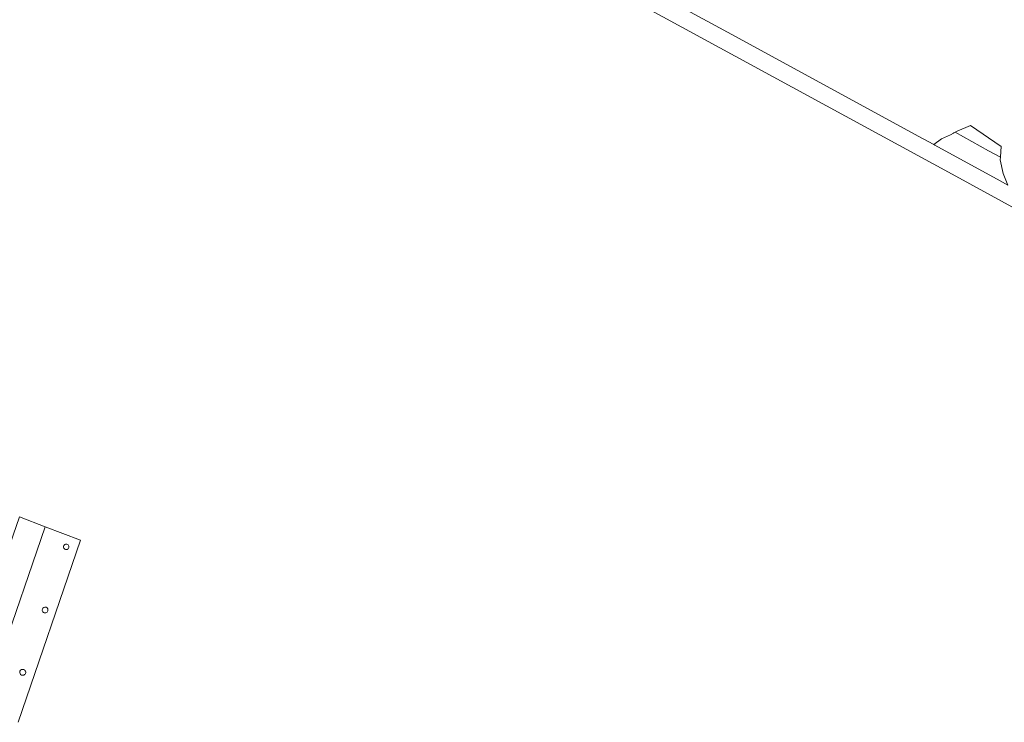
# Model space of a CAD drawing. Header units: metres. Extents: x 166325 to 190320, y 381923 to 404576.
# Tile 34 of 256: x 171925 to 172106, y 383510 to 383640. Entities that reach past the tile are written whole.
import ezdxf

# ---------------------------------------------------------------- set-up
doc = ezdxf.new("R2010")
doc.units = ezdxf.units.M
for name, color, linetype, lineweight in [('B-WE-VH-VERHARDING_ASFALT-GV', 8, 'Continuous', 18), ('B-WE-VH-VERHARDING_BETONSTRAATSTEEN-GV', 8, 'Continuous', 18), ('B-WE-VH-VERHARDING_STRAATBAKSTEEN-GV', 8, 'Continuous', 18)]:
    doc.layers.add(name, color=color, linetype=linetype, lineweight=lineweight)

msp = doc.modelspace()

# ---------------------------------------------------------------- linework, layer by layer
at = {"layer": 'B-WE-VH-VERHARDING_ASFALT-GV', "flags": 128}
for points in [[(172107.142, 383609.378), (172105.717, 383610.156), (172093.641, 383616.749), (172093.445, 383616.856), (172090.568, 383618.427), (172056.223, 383637.181), (172000, 383667.618)], [(172013.974, 383656.508), (172096.834, 383611.4), (172163.85, 383574.749)]]:
    msp.add_lwpolyline(points, dxfattribs=at)
at = {"layer": 'B-WE-VH-VERHARDING_BETONSTRAATSTEEN-GV', "flags": 128}
for points in [[(172100.235, 383620.343), (172097.8, 383619.335), (172097.432, 383619.137), (172103.58, 383615.711), (172105.744, 383614.517), (172105.822, 383615.59), (172105.89, 383616.519)], [(172097.432, 383619.137), (172097.301, 383619.066), (172097.17, 383618.995), (172097.1, 383618.957), (172096.548, 383618.66), (172094.859, 383617.922), (172093.445, 383616.856), (172093.641, 383616.749), (172105.717, 383610.156), (172107.142, 383609.378), (172106.252, 383611.528), (172105.707, 383614.018), (172105.744, 383614.517), (172103.58, 383615.711)]]:
    msp.add_lwpolyline(points, close=True, dxfattribs=at)
msp.add_lwpolyline([(171920.99, 383521.728), (171929.512, 383546.321), (171924.788, 383548.136), (171921.267, 383538.027), (171918.531, 383530.172), (171914.753, 383519.326)], dxfattribs=at)
at = {"layer": 'B-WE-VH-VERHARDING_STRAATBAKSTEEN-GV', "flags": 128}
msp.add_lwpolyline([(171924.548, 383510.229), (171936.02, 383543.82), (171929.512, 383546.321), (171920.99, 383521.728)], dxfattribs=at)
at = {"layer": 'B-WE-VH-VERHARDING_STRAATBAKSTEEN-GV'}
for points in [[(171933.876, 383542.5, -1.0009549), (171932.901, 383542.718)], [(171932.901, 383542.718, -1.0009549), (171933.876, 383542.5)], [(171930.005, 383530.787, -1.0012392), (171928.991, 383531.116)], [(171928.991, 383531.116, -0.999323), (171930.005, 383530.787)], [(171925.162, 383518.953, -0.9628775), (171925.546, 383519.975)], [(171925.546, 383519.975, -1.0388077), (171925.162, 383518.953)]]:
    msp.add_lwpolyline(points, format="xyb", dxfattribs=at)

doc.saveas('drawing.dxf')
